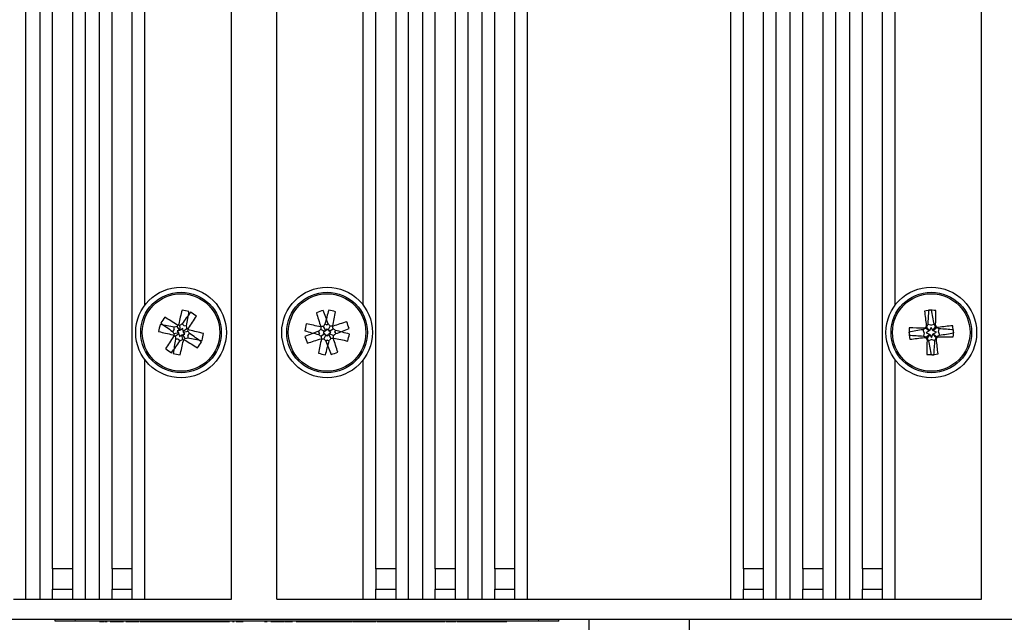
# Model space of a CAD drawing. Header units: millimetres. Extents: x 5 to 418, y 2 to 292.
# Tile 60 of 67: x 330 to 362, y 110 to 130. Entities that reach past the tile are written whole.
import ezdxf

# ---------------------------------------------------------------- set-up
doc = ezdxf.new("R2010")
doc.units = ezdxf.units.MM
doc.layers.add('SLD-0', color=7, linetype='Continuous')
doc.styles.add('SLDTEXTSTYLE1', font='TXT', dxfattribs={"width": 0.605})
doc.dimstyles.new('SLDDIMSTYLE1', dxfattribs={"dimtxt": 3.5, "dimasz": 3.302, "dimexe": 0, "dimexo": 0.0625, "dimgap": 0.875, "dimtad": 1, "dimlfac": 3, "dimrnd": 1e-09, "dimzin": 12, "dimdsep": 46, "dimtxsty": 'SLDTEXTSTYLE1', "dimsah": 1, "dimcen": 0.09, "dimadec": 0, "dimazin": 3, "dimtfac": 1, "dimtofl": 0, "dimtmove": 0, "dimatfit": 3, "dimfxl": 1, "dimfrac": 2, "dimtolj": 1, "dimtzin": 12, "dimarcsym": 0})

# ---------------------------------------------------------------- blocks, each defined once
blk = doc.blocks.new('_D_10')
at = {"layer": 'SLD-0', "color": 7}
for p, q in [((310.464, 109.89), (310.464, 68.556)), ((389.131, 109.89), (389.131, 68.556)), ((389.131, 69.556), (310.464, 69.556))]:
    blk.add_line(p, q, dxfattribs=at)
for points in [[(310.464, 69.556), (313.766, 69.048), (313.766, 70.064)], [(389.131, 69.556), (385.829, 70.064), (385.829, 69.048)]]:
    blk.add_solid(points, dxfattribs=at)
at = {"layer": 'SLD-0', "color": 7, "insert": (345.787, 74.068), "char_height": 3.5, "attachment_point": 1, "style": 'SLDTEXTSTYLE1'}
blk.add_mtext('236', dxfattribs=at)

msp = doc.modelspace()

# ---------------------------------------------------------------- linework, layer by layer
at = {"color": 7, "linetype": 'Continuous', "lineweight": 25}
for p, q in [((329.8319, 110.5563), (329.8319, 237.3897)), ((330.2972, 110.5563), (330.2972, 237.3897)), ((330.7146, 111.5563), (330.7146, 237.3897)), ((331.3812, 111.5563), (331.3812, 237.3897)), ((331.7986, 110.5563), (331.7986, 237.3897)), ((332.2638, 110.5563), (332.2638, 237.3897)), ((332.6812, 111.5563), (332.6812, 237.3897)), ((333.3479, 111.5563), (333.3479, 237.3897)), ((336.6305, 110.5563), (336.6305, 237.3897)), ((338.1305, 110.5563), (338.1305, 237.3897)), ((341.4131, 111.5563), (341.4131, 237.3897)), ((342.0798, 111.5563), (342.0798, 237.3897)), ((342.4972, 110.5563), (342.4972, 237.3897)), ((342.9624, 110.5563), (342.9624, 237.3897)), ((343.3798, 111.5563), (343.3798, 237.3897)), ((344.0465, 111.5563), (344.0465, 237.3897)), ((344.4638, 110.5563), (344.4638, 237.3897)), ((344.9291, 110.5563), (344.9291, 237.3897)), ((345.3465, 111.5563), (345.3465, 237.3897)), ((346.0131, 111.5563), (346.0131, 237.3897)), ((346.4305, 110.5563), (346.4305, 237.3897)), ((353.1638, 110.5563), (353.1638, 237.3897)), ((353.5812, 111.5563), (353.5812, 237.3897)), ((354.2479, 111.5563), (354.2479, 237.3897)), ((354.6653, 110.5563), (354.6653, 237.3897)), ((355.1305, 110.5563), (355.1305, 237.3897)), ((355.5479, 111.5563), (355.5479, 237.3897)), ((356.2146, 111.5563), (356.2146, 237.3897)), ((356.6319, 110.5563), (356.6319, 237.3897)), ((357.0972, 110.5563), (357.0972, 237.3897)), ((357.5146, 111.5563), (357.5146, 237.3897)), ((358.1812, 111.5563), (358.1812, 237.3897)), ((361.4638, 110.5563), (361.4638, 237.3897)), ((333.7653, 120.2916), (333.7653, 146.1544)), ((340.9958, 120.2916), (340.9958, 146.1544)), ((358.5986, 120.2916), (358.5986, 146.1544)), ((334.9485, 119.4701), (334.9198, 119.6199)), ((335.0594, 119.616), (334.9993, 119.675)), ((335.0594, 119.616), (335.1436, 119.6141)), ((339.7839, 119.6448), (339.7288, 119.6689)), ((339.7839, 119.6448), (339.8361, 119.6745)), ((359.7848, 119.6267), (359.6774, 119.6511)), ((359.7848, 119.6267), (359.8891, 119.6621)), ((334.7375, 119.4852), (334.6785, 119.4251)), ((334.8834, 119.3743), (334.7336, 119.3456)), ((334.7375, 119.4852), (334.7394, 119.5694)), ((334.8955, 119.3446), (334.7682, 119.2606)), ((334.9188, 119.458), (334.8339, 119.4445)), ((334.8339, 119.4445), (334.8834, 119.3743)), ((334.9188, 119.458), (334.8348, 119.5854)), ((334.8834, 119.3743), (334.8788, 119.3551)), ((334.8788, 119.3551), (334.8955, 119.3446)), ((334.8955, 119.3446), (334.909, 119.2597)), ((334.909, 119.2597), (334.9792, 119.3093)), ((334.9293, 119.4747), (334.9188, 119.458)), ((334.9485, 119.4701), (334.9293, 119.4747)), ((335.0187, 119.5196), (334.9485, 119.4701)), ((334.9792, 119.3093), (335.0079, 119.1594)), ((334.9792, 119.3093), (334.9984, 119.3046)), ((334.9984, 119.3046), (335.0089, 119.3213)), ((335.0089, 119.3213), (335.0938, 119.3348)), ((335.0089, 119.3213), (335.0929, 119.194)), ((335.0322, 119.4347), (335.0187, 119.5196)), ((335.0322, 119.4347), (335.1595, 119.5187)), ((335.0489, 119.4242), (335.0322, 119.4347)), ((335.0443, 119.405), (335.1941, 119.4337)), ((335.0443, 119.405), (335.0489, 119.4242)), ((335.0938, 119.3348), (335.0443, 119.405)), ((335.1902, 119.2941), (335.1883, 119.21)), ((335.1902, 119.2941), (335.2492, 119.3542)), ((339.542, 119.3764), (339.5123, 119.4286)), ((339.542, 119.3764), (339.5179, 119.3213)), ((339.7234, 119.4252), (339.5859, 119.4913)), ((339.7275, 119.3467), (339.5977, 119.2666)), ((339.7234, 119.4252), (339.6733, 119.3832)), ((339.6733, 119.3832), (339.7275, 119.3467)), ((339.7542, 119.4594), (339.6741, 119.5892)), ((339.7617, 119.3159), (339.6955, 119.1784)), ((339.7241, 119.4555), (339.7234, 119.4252)), ((339.7542, 119.4594), (339.7241, 119.4555)), ((339.7275, 119.3467), (339.7313, 119.3166)), ((339.7313, 119.3166), (339.7617, 119.3159)), ((339.7907, 119.5136), (339.7542, 119.4594)), ((339.7617, 119.3159), (339.8036, 119.2658)), ((339.8327, 119.4634), (339.7907, 119.5136)), ((339.8036, 119.2658), (339.8402, 119.32)), ((339.8327, 119.4634), (339.8988, 119.6009)), ((339.863, 119.4627), (339.8327, 119.4634)), ((339.8402, 119.32), (339.8703, 119.3238)), ((339.8402, 119.32), (339.9202, 119.1901)), ((339.8669, 119.4326), (339.863, 119.4627)), ((339.8669, 119.4326), (339.9967, 119.5127)), ((339.9211, 119.3961), (339.8669, 119.4326)), ((339.8703, 119.3238), (339.871, 119.3542)), ((339.871, 119.3542), (339.9211, 119.3961)), ((339.871, 119.3542), (340.0084, 119.288)), ((340.0523, 119.403), (340.0765, 119.458)), ((340.0523, 119.403), (340.082, 119.3507)), ((359.5602, 119.3773), (359.5248, 119.4816)), ((359.5602, 119.3773), (359.5358, 119.2699)), ((359.7314, 119.4384), (359.6089, 119.5293)), ((359.7368, 119.3343), (359.6244, 119.2312)), ((359.7314, 119.4384), (359.6278, 119.3808)), ((359.6278, 119.3808), (359.7368, 119.3343)), ((359.7418, 119.45), (359.6387, 119.5624)), ((359.7484, 119.3239), (359.6576, 119.2014)), ((359.7333, 119.4472), (359.7314, 119.4384)), ((359.7418, 119.45), (359.7333, 119.4472)), ((359.7368, 119.3343), (359.7396, 119.3258)), ((359.7396, 119.3258), (359.7484, 119.3239)), ((359.7884, 119.559), (359.7418, 119.45)), ((359.7484, 119.3239), (359.806, 119.2203)), ((359.8459, 119.4554), (359.7884, 119.559)), ((359.806, 119.2203), (359.8525, 119.3293)), ((359.8459, 119.4554), (359.9368, 119.578)), ((359.8547, 119.4535), (359.8459, 119.4554)), ((359.8525, 119.3293), (359.8611, 119.3321)), ((359.8525, 119.3293), (359.9556, 119.2169)), ((359.8575, 119.445), (359.8547, 119.4535)), ((359.8575, 119.445), (359.9699, 119.5481)), ((359.9665, 119.3985), (359.8575, 119.445)), ((359.8611, 119.3321), (359.8629, 119.3409)), ((359.8629, 119.3409), (359.9665, 119.3985)), ((359.8629, 119.3409), (359.9855, 119.25)), ((360.0342, 119.402), (360.0586, 119.5094)), ((360.0342, 119.402), (360.0696, 119.2977)), ((334.8683, 119.1634), (334.7841, 119.1652)), ((334.8683, 119.1634), (334.9284, 119.1043)), ((339.8105, 119.1345), (339.7582, 119.1048)), ((339.8105, 119.1345), (339.8655, 119.1104)), ((359.8095, 119.1527), (359.7052, 119.1172)), ((359.8095, 119.1527), (359.9169, 119.1283)), ((333.7653, 110.5563), (333.7653, 118.4878)), ((340.9958, 110.5563), (340.9958, 118.4878)), ((358.5986, 110.5563), (358.5986, 118.4878)), ((330.7146, 111.5563), (330.7146, 110.8897)), ((331.3812, 111.5563), (330.7146, 111.5563)), ((331.3812, 110.8897), (331.3812, 111.5563)), ((332.6812, 111.5563), (332.6812, 110.8897)), ((333.3479, 111.5563), (332.6812, 111.5563)), ((333.3479, 110.8897), (333.3479, 111.5563)), ((341.4131, 111.5563), (341.4131, 110.8897)), ((342.0798, 111.5563), (341.4131, 111.5563)), ((342.0798, 110.8897), (342.0798, 111.5563)), ((343.3798, 111.5563), (343.3798, 110.8897)), ((344.0465, 111.5563), (343.3798, 111.5563)), ((344.0465, 110.8897), (344.0465, 111.5563)), ((345.3465, 111.5563), (345.3465, 110.8897)), ((346.0131, 111.5563), (345.3465, 111.5563)), ((346.0131, 110.8897), (346.0131, 111.5563)), ((353.5812, 111.5563), (353.5812, 110.8897)), ((354.2479, 111.5563), (353.5812, 111.5563)), ((354.2479, 110.8897), (354.2479, 111.5563)), ((355.5479, 111.5563), (355.5479, 110.8897)), ((356.2146, 111.5563), (355.5479, 111.5563)), ((356.2146, 110.8897), (356.2146, 111.5563)), ((357.5146, 111.5563), (357.5146, 110.8897)), ((358.1812, 111.5563), (357.5146, 111.5563)), ((358.1812, 110.8897), (358.1812, 111.5563)), ((330.7146, 110.5563), (330.7146, 110.8897)), ((330.7146, 110.8897), (331.3812, 110.8897)), ((331.3812, 110.5563), (331.3812, 110.8897)), ((332.6812, 110.5563), (332.6812, 110.8897)), ((332.6812, 110.8897), (333.3479, 110.8897)), ((333.3479, 110.5563), (333.3479, 110.8897)), ((341.4131, 110.5563), (341.4131, 110.8897)), ((341.4131, 110.8897), (342.0798, 110.8897)), ((342.0798, 110.5563), (342.0798, 110.8897)), ((343.3798, 110.5563), (343.3798, 110.8897)), ((343.3798, 110.8897), (344.0465, 110.8897)), ((344.0465, 110.5563), (344.0465, 110.8897)), ((345.3465, 110.5563), (345.3465, 110.8897)), ((345.3465, 110.8897), (346.0131, 110.8897)), ((346.0131, 110.5563), (346.0131, 110.8897)), ((353.5812, 110.5563), (353.5812, 110.8897)), ((353.5812, 110.8897), (354.2479, 110.8897)), ((354.2479, 110.5563), (354.2479, 110.8897)), ((355.5479, 110.5563), (355.5479, 110.8897)), ((355.5479, 110.8897), (356.2146, 110.8897)), ((356.2146, 110.5563), (356.2146, 110.8897)), ((357.5146, 110.5563), (357.5146, 110.8897)), ((357.5146, 110.8897), (358.1812, 110.8897)), ((358.1812, 110.5563), (358.1812, 110.8897)), ((329.4146, 110.5563), (329.8319, 110.5563)), ((329.8319, 110.5563), (330.2972, 110.5563)), ((330.2972, 110.5563), (330.7146, 110.5563)), ((330.7146, 110.5563), (331.3812, 110.5563)), ((331.3812, 110.5563), (331.7986, 110.5563)), ((331.7986, 110.5563), (332.2638, 110.5563)), ((332.2638, 110.5563), (332.6812, 110.5563)), ((332.6812, 110.5563), (333.3479, 110.5563)), ((333.3479, 110.5563), (333.7653, 110.5563)), ((333.7653, 110.5563), (336.6305, 110.5563)), ((338.1305, 110.5563), (340.9958, 110.5563)), ((340.9958, 110.5563), (341.4131, 110.5563)), ((341.4131, 110.5563), (342.0798, 110.5563)), ((342.0798, 110.5563), (342.4972, 110.5563)), ((342.4972, 110.5563), (342.9624, 110.5563)), ((342.9624, 110.5563), (343.3798, 110.5563)), ((343.3798, 110.5563), (344.0465, 110.5563)), ((344.0465, 110.5563), (344.4638, 110.5563)), ((344.4638, 110.5563), (344.9291, 110.5563)), ((344.9291, 110.5563), (345.3465, 110.5563)), ((345.3465, 110.5563), (346.0131, 110.5563)), ((346.0131, 110.5563), (346.4305, 110.5563)), ((346.4305, 110.5563), (353.1638, 110.5563)), ((353.1638, 110.5563), (353.5812, 110.5563)), ((353.5812, 110.5563), (354.2479, 110.5563)), ((354.2479, 110.5563), (354.6653, 110.5563)), ((354.6653, 110.5563), (355.1305, 110.5563)), ((355.1305, 110.5563), (355.5479, 110.5563)), ((355.5479, 110.5563), (356.2146, 110.5563)), ((356.2146, 110.5563), (356.6319, 110.5563)), ((356.6319, 110.5563), (357.0972, 110.5563)), ((357.0972, 110.5563), (357.5146, 110.5563)), ((357.5146, 110.5563), (358.1812, 110.5563)), ((358.1812, 110.5563), (358.5986, 110.5563)), ((358.5986, 110.5563), (361.4638, 110.5563)), ((311.7972, 109.8897), (387.7972, 109.8897)), ((330.7972, 109.823), (330.7972, 109.8897)), ((347.4638, 109.823), (347.4638, 109.8897)), ((348.4638, 109.8897), (348.4638, 92.9722)), ((351.7972, 92.9722), (351.7972, 109.8897)), ((331.4638, 109.823), (330.7972, 109.823)), ((346.7972, 109.823), (331.4638, 109.823)), ((332.2673, 109.8197), (332.2673, 109.823)), ((332.2673, 109.8197), (332.294, 109.8197)), ((332.294, 109.8197), (332.294, 109.823)), ((332.3506, 109.8197), (332.3506, 109.823)), ((332.425, 109.8197), (332.425, 109.823)), ((332.4382, 109.8197), (332.4382, 109.823)), ((332.4382, 109.8197), (332.5237, 109.8197)), ((332.5237, 109.8197), (332.5237, 109.823)), ((332.6177, 109.8197), (332.6177, 109.823)), ((332.6177, 109.8197), (332.7032, 109.8197)), ((332.7032, 109.8197), (332.7032, 109.823)), ((332.7288, 109.8197), (332.7288, 109.823)), ((332.9027, 109.8197), (332.9027, 109.823)), ((333.0621, 109.8197), (333.0621, 109.823)), ((333.1305, 109.8197), (333.1305, 109.823)), ((333.1309, 109.8197), (333.1309, 109.823)), ((333.1332, 109.8197), (333.1332, 109.823)), ((333.3453, 109.8197), (333.3453, 109.823)), ((333.575, 109.8197), (333.575, 109.823)), ((333.6082, 109.8197), (333.6082, 109.823)), ((333.6082, 109.8197), (333.8646, 109.8197)), ((333.8646, 109.8197), (333.8646, 109.823)), ((333.8646, 109.8197), (333.9586, 109.8197)), ((333.9586, 109.8197), (333.9586, 109.823)), ((333.9586, 109.8197), (334.2141, 109.8197)), ((334.2141, 109.8197), (334.2141, 109.823)), ((334.2141, 109.8197), (334.4017, 109.8197)), ((334.4017, 109.8197), (334.4017, 109.823)), ((334.4017, 109.8197), (334.4724, 109.8197)), ((334.4724, 109.8197), (334.4724, 109.823)), ((334.4724, 109.8197), (334.5036, 109.8197)), ((334.5036, 109.8197), (334.5036, 109.823)), ((334.5036, 109.8197), (334.5303, 109.8197)), ((334.5303, 109.8197), (334.5303, 109.823)), ((334.587, 109.8197), (334.587, 109.823)), ((334.6614, 109.8197), (334.6614, 109.823)), ((334.6746, 109.8197), (334.6746, 109.823)), ((334.6746, 109.8197), (334.76, 109.8197)), ((334.76, 109.8197), (334.76, 109.823)), ((334.8399, 109.8197), (334.8399, 109.823)), ((334.8399, 109.8197), (334.8541, 109.8197)), ((334.8541, 109.8197), (334.8541, 109.823)), ((334.8541, 109.8197), (334.9395, 109.8197)), ((334.9395, 109.8197), (334.9395, 109.823)), ((334.9652, 109.8197), (334.9652, 109.823)), ((335.139, 109.8197), (335.139, 109.823)), ((335.29, 109.8197), (335.3015, 109.8197)), ((335.2985, 109.8197), (335.2985, 109.823)), ((335.3015, 109.8197), (335.3015, 109.823)), ((335.3015, 109.8197), (335.3869, 109.8197)), ((335.3669, 109.8197), (335.3669, 109.823)), ((335.3869, 109.8197), (335.4107, 109.8197)), ((335.5697, 109.8197), (335.5697, 109.823)), ((335.6861, 109.8197), (335.7002, 109.8197)), ((335.7002, 109.8197), (335.7002, 109.823)), ((335.7002, 109.8197), (335.7857, 109.8197)), ((335.7857, 109.8197), (335.7857, 109.823)), ((335.7857, 109.8197), (335.8019, 109.8197)), ((335.8019, 109.8197), (335.8019, 109.823)), ((335.8019, 109.8197), (336.0413, 109.8197)), ((336.0413, 109.8197), (336.0413, 109.823)), ((336.0413, 109.8197), (336.1391, 109.8197)), ((336.1391, 109.8197), (336.1391, 109.823)), ((336.1447, 109.8197), (336.1447, 109.823)), ((336.3583, 109.8197), (336.3583, 109.823)), ((336.5072, 109.8197), (336.5072, 109.823)), ((336.572, 109.8197), (336.572, 109.823)), ((336.669, 109.8197), (336.669, 109.823)), ((336.669, 109.8197), (336.7273, 109.8197)), ((336.7857, 109.8197), (336.7857, 109.823)), ((336.7857, 109.8197), (336.8712, 109.8197)), ((336.8712, 109.8197), (336.8712, 109.823)), ((337.025, 109.8197), (337.025, 109.823)), ((337.7259, 109.8197), (337.7259, 109.823)), ((337.7259, 109.8197), (337.8113, 109.8197)), ((337.8113, 109.8197), (337.8113, 109.823)), ((337.931, 109.8197), (337.931, 109.823)), ((337.9314, 109.8197), (337.9314, 109.823)), ((337.9337, 109.8197), (337.9337, 109.823)), ((338.1457, 109.8197), (338.1457, 109.823)), ((338.3754, 109.8197), (338.3754, 109.823)), ((338.4011, 109.8197), (338.4011, 109.823)), ((338.4011, 109.8197), (338.4278, 109.8197)), ((338.4278, 109.8197), (338.4278, 109.823)), ((338.4844, 109.8197), (338.4844, 109.823)), ((338.5588, 109.8197), (338.5588, 109.823)), ((338.572, 109.8197), (338.572, 109.823)), ((338.572, 109.8197), (338.6575, 109.8197)), ((338.6575, 109.8197), (338.6575, 109.823)), ((338.7771, 109.8197), (338.7771, 109.823)), ((338.7771, 109.8197), (338.8626, 109.8197)), ((338.8626, 109.8197), (338.8626, 109.823)), ((339.0107, 109.8197), (339.0107, 109.823)), ((339.1655, 109.8197), (339.1655, 109.823)), ((339.1703, 109.8197), (339.1703, 109.823)), ((339.1759, 109.8197), (339.2502, 109.8197)), ((339.2502, 109.8197), (339.2502, 109.823)), ((339.2502, 109.8197), (339.2758, 109.8197)), ((339.2643, 109.8197), (339.2643, 109.823)), ((339.4552, 109.8197), (339.4552, 109.823)), ((339.6575, 109.8197), (339.6575, 109.823)), ((339.7259, 109.8197), (339.7259, 109.823)), ((339.9167, 109.8197), (339.9167, 109.823)), ((340.0855, 109.8197), (340.1273, 109.8197)), ((340.119, 109.8197), (340.119, 109.823)), ((340.1391, 109.8197), (340.1391, 109.823)), ((340.1391, 109.8197), (340.1862, 109.8197)), ((340.1874, 109.8197), (340.1874, 109.823)), ((340.1878, 109.8197), (340.1878, 109.823)), ((340.1901, 109.8197), (340.1901, 109.823)), ((340.4021, 109.8197), (340.4021, 109.823)), ((340.6318, 109.8197), (340.6318, 109.823)), ((340.6519, 109.8197), (340.6519, 109.823)), ((340.6575, 109.8197), (340.6575, 109.823)), ((340.6575, 109.8197), (340.6842, 109.8197)), ((340.6842, 109.8197), (340.6842, 109.823)), ((340.7408, 109.8197), (340.7408, 109.823)), ((340.8152, 109.8197), (340.8152, 109.823)), ((340.8284, 109.8197), (340.8284, 109.823)), ((340.8284, 109.8197), (340.9139, 109.8197)), ((340.9139, 109.8197), (340.9139, 109.823)), ((341.0079, 109.8197), (341.0079, 109.823)), ((341.2158, 109.8197), (341.2158, 109.823)), ((341.3412, 109.8197), (341.3412, 109.823)), ((341.3412, 109.8197), (341.4267, 109.8197)), ((341.4267, 109.8197), (341.4267, 109.823)), ((341.5579, 109.8197), (341.5579, 109.823)), ((341.6006, 109.8197), (341.6006, 109.823)), ((341.6608, 109.8197), (341.6608, 109.823)), ((341.7544, 109.8197), (341.7715, 109.8197)), ((341.7715, 109.8197), (341.7715, 109.823)), ((341.7715, 109.8197), (341.8314, 109.8197)), ((341.8081, 109.8197), (341.8081, 109.823)), ((341.8314, 109.8197), (341.8399, 109.8197)), ((342.0269, 109.8197), (342.0269, 109.823)), ((342.2184, 109.8197), (342.2184, 109.823)), ((342.2269, 109.8197), (342.2269, 109.823)), ((342.3156, 109.8197), (342.3156, 109.823)), ((342.3156, 109.8197), (342.4011, 109.8197)), ((342.4011, 109.8197), (342.4011, 109.823)), ((342.4987, 109.8197), (342.4987, 109.823)), ((342.575, 109.8197), (342.6091, 109.8197)), ((342.6233, 109.8197), (342.6233, 109.823)), ((342.6233, 109.8197), (342.7088, 109.8197)), ((342.7088, 109.8197), (342.7088, 109.823)), ((342.7669, 109.8197), (342.7669, 109.823)), ((342.7801, 109.8197), (342.7801, 109.823)), ((342.7801, 109.8197), (342.8284, 109.8197)), ((342.8284, 109.8197), (342.8284, 109.823)), ((342.8284, 109.8197), (342.9139, 109.8197)), ((342.9139, 109.8197), (342.9139, 109.823)), ((342.9823, 109.8197), (342.9823, 109.823)), ((343.0425, 109.8197), (343.0425, 109.823)), ((343.0677, 109.8197), (343.0707, 109.8197)), ((343.1532, 109.8197), (343.1532, 109.823)), ((343.1532, 109.8197), (343.213, 109.8197)), ((343.213, 109.8197), (343.213, 109.823)), ((343.2188, 109.8197), (343.2188, 109.823)), ((343.2188, 109.8197), (343.2488, 109.8197)), ((343.2643, 109.8197), (343.2643, 109.823)), ((343.2643, 109.8197), (343.3498, 109.8197)), ((343.3498, 109.8197), (343.3498, 109.823)), ((343.3754, 109.8197), (343.3754, 109.823)), ((343.5493, 109.8197), (343.5493, 109.823)), ((343.7088, 109.8197), (343.7088, 109.823)), ((343.7344, 109.8197), (343.7344, 109.823)), ((343.7344, 109.8197), (343.7611, 109.8197)), ((343.7611, 109.8197), (343.7611, 109.823)), ((343.8177, 109.8197), (343.8177, 109.823)), ((343.8921, 109.8197), (343.8921, 109.823)), ((343.9053, 109.8197), (343.9053, 109.823)), ((343.9053, 109.8197), (343.9908, 109.8197)), ((343.9908, 109.8197), (343.9908, 109.823)), ((344.0848, 109.8197), (344.0848, 109.823)), ((344.0852, 109.8197), (344.0852, 109.823)), ((344.0875, 109.8197), (344.0875, 109.823)), ((344.2996, 109.8197), (344.2996, 109.823)), ((344.5293, 109.8197), (344.5293, 109.823)), ((344.5976, 109.8197), (344.5976, 109.823)), ((344.8056, 109.8197), (344.8056, 109.823)), ((344.931, 109.8197), (344.931, 109.823)), ((344.931, 109.8197), (345.0165, 109.8197)), ((345.0165, 109.8197), (345.0165, 109.823)), ((345.0233, 109.8197), (345.0233, 109.823)), ((345.0365, 109.8197), (345.0365, 109.823)), ((345.0365, 109.8197), (345.122, 109.8197)), ((345.119, 109.8197), (345.119, 109.823)), ((345.4353, 109.8197), (345.4353, 109.823)), ((345.7515, 109.8197), (345.7515, 109.823)), ((345.7544, 109.8197), (345.7544, 109.823)), ((347.4638, 109.823), (346.7972, 109.823))]:
    msp.add_line(p, q, dxfattribs=at)
at = {"color": 7, "linetype": 'Continuous', "lineweight": 18}
for p, q in [((331.4638, 109.823), (331.4638, 109.8897)), ((346.7972, 109.823), (346.7972, 109.8897))]:
    msp.add_line(p, q, dxfattribs=at)
at = {"color": 7, "linetype": 'Continuous', "lineweight": 25}
for centre, radius in [((334.9638, 119.3897), 1.5), ((334.9638, 119.3897), 1.3333), ((334.9638, 119.3897), 1.2833), ((339.7972, 119.3897), 1.5), ((339.7972, 119.3897), 1.3333), ((339.7972, 119.3897), 1.2833), ((359.7972, 119.3897), 1.5), ((359.7972, 119.3897), 1.3333), ((359.7972, 119.3897), 1.2833)]:
    msp.add_circle(centre, radius, dxfattribs=at)
for centre, radius, start, end in [((350.7792, 116.164), 16.2736, 165.88763, 167.57019), ((331.6539, 103.2612), 17.1987, 78.01295, 78.79234), ((348.3286, 110.3391), 16.2736, 143.30977, 144.99232), ((319.1564, 122.6537), 16.2736, 349.2351, 350.91766), ((325.7152, 105.7681), 17.1987, 55.43508, 56.21448), ((345.2404, 103.8508), 17.1987, 108.91549, 109.69489), ((355.0241, 124.7443), 16.2736, 196.79018, 198.47273), ((324.5574, 114.0719), 16.2736, 20.13765, 21.8202), ((355.5072, 115.685), 16.2736, 164.14686, 165.82942), ((335.9988, 103.3691), 17.1987, 76.27218, 77.05157), ((324.0962, 123.1323), 16.2736, 347.49433, 349.17689), ((362.2145, 103.1034), 17.1987, 98.05287, 98.83226), ((375.7603, 121.7788), 16.2736, 185.92755, 187.61011), ((375.9239, 118.712), 16.2736, 175.00949, 176.69205), ((359.086, 102.9404), 17.1987, 87.13481, 87.9142), ((343.8283, 117.0392), 16.2736, 9.27502, 10.95758), ((343.6722, 120.1064), 16.2736, 358.35696, 0.03952), ((351.0924, 116.0797), 17.1987, 168.01295, 168.79234), ((331.6999, 103.5822), 16.2736, 79.2351, 80.91766), ((348.5854, 110.1411), 17.1987, 145.43508, 146.21448), ((344.0145, 132.7544), 16.2736, 233.30977, 234.99232), ((325.8809, 106.0469), 16.2736, 56.65724, 58.33979), ((330.9523, 102.7425), 17.3375, 76.77114, 77.09072), ((349.45, 110.2588), 17.3375, 147.13671, 147.45629), ((344.834, 105.3968), 17.3375, 124.55885, 124.87842), ((318.0523, 116.7023), 17.3375, 9.349, 9.66858), ((321.6211, 128.4726), 16.2736, 326.65724, 328.33979), ((355.8177, 115.5913), 17.1987, 166.27218, 167.05157), ((336.0545, 103.6886), 16.2736, 77.49433, 79.17689), ((353.9993, 109.8229), 17.3375, 145.39594, 145.71552), ((326.6666, 108.3984), 17.3375, 40.25155, 40.57113), ((322.8118, 117.2172), 17.3375, 7.60824, 7.92781), ((345.1518, 104.1628), 16.2736, 106.79018, 108.47273), ((324.2583, 113.9465), 17.1987, 18.91549, 19.69489), ((376.5352, 115.7757), 17.3375, 167.17663, 167.49621), ((375.5477, 112.6708), 17.3375, 156.25857, 156.57814), ((344.8305, 111.0698), 17.3375, 29.38892, 29.7085), ((343.5256, 114.0552), 17.3375, 18.47086, 18.79044), ((362.1863, 103.4265), 16.2736, 95.92755, 97.61011), ((343.5109, 116.9724), 17.1987, 8.05287, 8.83226), ((338.1896, 135.205), 16.2736, 255.88763, 257.57019), ((348.9567, 129.2599), 17.3375, 214.55885, 214.87842), ((344.0947, 133.8758), 17.3375, 237.13671, 237.45629), ((351.611, 115.3781), 17.3375, 166.77114, 167.09072), ((337.6512, 102.4782), 17.3375, 99.349, 99.66858), ((325.833, 104.9035), 17.3375, 57.13671, 57.45629), ((318.3167, 123.4012), 17.3375, 346.77114, 347.09072), ((320.971, 109.5195), 17.3375, 34.55885, 34.87842), ((331.7381, 103.5743), 16.2736, 75.88763, 77.57019), ((325.9132, 106.0249), 16.2736, 53.30977, 54.99232), ((318.8353, 122.6996), 17.1987, 348.01295, 348.79234), ((343.5018, 135.0997), 16.2736, 254.14686, 255.82942), ((345.1149, 104.1499), 16.2736, 110.13765, 111.8202), ((350.7885, 106.2591), 17.3375, 130.25155, 130.57113), ((349.3639, 133.5917), 17.3375, 235.39594, 235.71552), ((341.9696, 102.4043), 17.3375, 97.60824, 97.92781), ((356.9163, 118.9948), 17.3375, 178.03926, 178.35883), ((339.4023, 102.2705), 17.3375, 88.03926, 88.35883), ((330.2305, 105.1876), 17.3375, 55.39594, 55.71552), ((322.678, 119.7846), 17.3375, 358.03926, 358.35883), ((328.8059, 132.5203), 17.3375, 310.25155, 310.57113), ((336.0925, 103.6796), 16.2736, 74.14686, 75.82942), ((334.4794, 134.6295), 16.2736, 290.13765, 291.8202), ((323.7767, 123.188), 17.1987, 346.27218, 347.05157), ((362.1476, 103.4208), 16.2736, 99.27502, 100.95758), ((376.0834, 121.807), 17.1987, 188.05287, 188.83226), ((376.2465, 118.6785), 17.1987, 177.13481, 177.9142), ((360.4748, 135.5164), 16.2736, 265.00949, 266.69205), ((359.0805, 103.2646), 16.2736, 88.35696, 90.03952), ((368.117, 104.423), 17.3375, 119.38892, 119.7085), ((365.1316, 103.1181), 17.3375, 108.47086, 108.79044), ((356.1832, 102.6517), 17.3375, 77.17663, 77.49621), ((353.0783, 103.6392), 17.3375, 66.25857, 66.57814), ((351.4774, 134.3564), 17.3375, 299.38892, 299.7085), ((359.1195, 103.263), 16.2736, 85.00949, 86.69205), ((357.4467, 135.3586), 16.2736, 279.27502, 280.95758), ((343.3479, 120.1008), 17.1987, 357.13481, 357.9142), ((348.3066, 110.3067), 16.2736, 146.65724, 148.33979), ((321.5991, 128.4403), 16.2736, 323.30977, 324.99232), ((350.7713, 116.1257), 16.2736, 169.2351, 170.91766), ((351.8754, 122.0771), 17.3375, 189.349, 189.66858), ((325.0936, 133.3825), 17.3375, 304.55885, 304.87842), ((319.1485, 122.6154), 16.2736, 345.88763, 347.57019), ((338.9754, 136.0369), 17.3375, 256.77114, 257.09072), ((320.4777, 128.5206), 17.3375, 327.13671, 327.45629), ((332.2765, 136.3012), 17.3375, 279.349, 279.66858), ((344.0468, 132.7325), 16.2736, 236.65724, 238.33979), ((338.2278, 135.1971), 16.2736, 259.2351, 260.91766), ((321.3423, 128.6383), 17.1987, 325.43508, 326.21448), ((355.336, 124.8329), 17.1987, 198.91549, 199.69489), ((334.4426, 134.6166), 16.2736, 286.79018, 288.47273), ((355.4982, 115.647), 16.2736, 167.49433, 169.17689), ((356.7825, 121.5621), 17.3375, 187.60824, 187.92781), ((340.1921, 136.5088), 17.3375, 268.03926, 268.35883), ((352.9278, 130.381), 17.3375, 220.25155, 220.57113), ((324.0871, 123.0943), 16.2736, 344.14686, 345.82942), ((355.037, 124.7074), 16.2736, 200.13765, 201.8202), ((325.5951, 128.9564), 17.3375, 325.39594, 325.71552), ((337.6248, 136.375), 17.3375, 277.60824, 277.92781), ((324.5703, 114.035), 16.2736, 16.79018, 18.47273), ((343.5399, 135.0907), 16.2736, 257.49433, 259.17689), ((357.4081, 135.3528), 16.2736, 275.92755, 277.61011), ((366.516, 135.1402), 17.3375, 246.25857, 246.57814), ((363.4112, 136.1277), 17.3375, 257.17663, 257.49621), ((376.0688, 124.7241), 17.3375, 198.47086, 198.79044), ((375.9222, 118.673), 16.2736, 178.35696, 180.03952), ((374.7639, 127.7095), 17.3375, 209.38892, 209.7085), ((375.7661, 121.7401), 16.2736, 189.27502, 190.95758), ((343.6705, 120.0673), 16.2736, 355.00949, 356.69205), ((344.0467, 126.1085), 17.3375, 336.25857, 336.57814), ((354.4627, 135.6613), 17.3375, 288.47086, 288.79044), ((343.0592, 123.0037), 17.3375, 347.17663, 347.49621), ((343.834, 117.0006), 16.2736, 5.92755, 7.61011), ((360.5139, 135.5147), 16.2736, 268.35696, 270.03952), ((344.2125, 133.0113), 17.1987, 235.43508, 236.21448), ((338.2738, 135.5182), 17.1987, 258.01295, 258.79234), ((343.5955, 135.4102), 17.1987, 256.27218, 257.05157), ((334.354, 134.9285), 17.1987, 288.91549, 289.69489), ((360.5083, 135.839), 17.1987, 267.13481, 267.9142), ((357.3799, 135.6759), 17.1987, 278.05287, 278.83226)]:
    msp.add_arc(centre, radius, start, end, dxfattribs=at)
for points, knots in [([(332.294, 109.8197), (332.3037, 109.8197), (332.3211, 109.8197), (332.3416, 109.8197), (332.3506, 109.8197)], [0, 0, 0, 0, 0.5601157, 1, 1, 1, 1]), ([(332.3506, 109.8197), (332.3602, 109.8197), (332.3794, 109.8197), (332.4015, 109.8197), (332.408, 109.8197), (332.4102, 109.8197)], [0, 0, 0, 0, 0.39524203, 0.7909078, 1, 1, 1, 1]), ([(332.425, 109.8197), (332.4293, 109.8197), (332.4371, 109.8197), (332.4379, 109.8197), (332.4382, 109.8197)], [0, 0, 0, 0, 0.5598877, 1, 1, 1, 1]), ([(332.7032, 109.8197), (332.71, 109.8197), (332.7221, 109.8197), (332.7267, 109.8197), (332.7288, 109.8197)], [0, 0, 0, 0, 0.5596973, 1, 1, 1, 1]), ([(332.7288, 109.8197), (332.758, 109.8197), (332.8101, 109.8197), (332.8744, 109.8197), (332.9027, 109.8197)], [0, 0, 0, 0, 0.5599714, 1, 1, 1, 1]), ([(332.9027, 109.8197), (332.925, 109.8197), (332.9695, 109.8197), (333.0248, 109.8197), (333.0576, 109.8197), (333.0606, 109.8197), (333.0621, 109.8197)], [0, 0, 0, 0, 0.2808155, 0.5596902, 0.7796958, 1, 1, 1, 1]), ([(333.1332, 109.8197), (333.1428, 109.8197), (333.162, 109.8197), (333.2366, 109.8197), (333.3041, 109.8197), (333.3453, 109.8197)], [0, 0, 0, 0, 0.28061317, 0.56083289, 1, 1, 1, 1]), ([(333.3453, 109.8197), (333.3813, 109.8197), (333.4532, 109.8197), (333.5337, 109.8197), (333.5705, 109.8197), (333.5735, 109.8197), (333.575, 109.8197)], [0, 0, 0, 0, 0.2799521, 0.5586609, 0.7789943, 1, 1, 1, 1]), ([(334.5303, 109.8197), (334.5401, 109.8197), (334.5575, 109.8197), (334.578, 109.8197), (334.587, 109.8197)], [0, 0, 0, 0, 0.5601157, 1, 1, 1, 1]), ([(334.587, 109.8197), (334.5966, 109.8197), (334.6158, 109.8197), (334.6379, 109.8197), (334.6444, 109.8197), (334.6466, 109.8197)], [0, 0, 0, 0, 0.395242, 0.7909078, 1, 1, 1, 1]), ([(334.6177, 109.8197), (334.6186, 109.8197), (334.6205, 109.8197), (334.6324, 109.8197), (334.6467, 109.8197), (334.6471, 109.8197)], [0, 0, 0, 0, 0.4953193, 0.9859437, 1, 1, 1, 1]), ([(334.6614, 109.8197), (334.6657, 109.8197), (334.6734, 109.8197), (334.6742, 109.8197), (334.6746, 109.8197)], [0, 0, 0, 0, 0.5598877, 1, 1, 1, 1]), ([(334.76, 109.8197), (334.7659, 109.8197), (334.7925, 109.8197), (334.8369, 109.8197), (334.8388, 109.8197), (334.8399, 109.8197)], [0, 0, 0, 0, 0.0993358, 0.4485856, 1, 1, 1, 1]), ([(334.9395, 109.8197), (334.9463, 109.8197), (334.9584, 109.8197), (334.9631, 109.8197), (334.9652, 109.8197)], [0, 0, 0, 0, 0.5596973, 1, 1, 1, 1]), ([(334.9652, 109.8197), (334.9943, 109.8197), (335.0464, 109.8197), (335.1107, 109.8197), (335.139, 109.8197)], [0, 0, 0, 0, 0.5599714, 1, 1, 1, 1]), ([(335.139, 109.8197), (335.1614, 109.8197), (335.2058, 109.8197), (335.2611, 109.8197), (335.2939, 109.8197), (335.297, 109.8197), (335.2985, 109.8197)], [0, 0, 0, 0, 0.2808155, 0.5596902, 0.7796958, 1, 1, 1, 1]), ([(335.3669, 109.8197), (335.3687, 109.8197), (335.3722, 109.8197), (335.4177, 109.8197), (335.4884, 109.8197), (335.5426, 109.8197), (335.5697, 109.8197)], [0, 0, 0, 0, 0.2809584, 0.5603519, 0.7803823, 1, 1, 1, 1]), ([(335.5697, 109.8197), (335.5849, 109.8197), (335.6151, 109.8197), (335.6642, 109.8197), (335.6866, 109.8197), (335.7002, 109.8197)], [0, 0, 0, 0, 0.2803833, 0.56056065, 1, 1, 1, 1]), ([(336.1447, 109.8197), (336.1473, 109.8197), (336.1506, 109.8197), (336.207, 109.8197), (336.2486, 109.8197), (336.3018, 109.8197), (336.3395, 109.8197), (336.3583, 109.8197)], [0, 0, 0, 0, 0.4991147, 0.6244582, 0.7495538, 0.8746582, 1, 1, 1, 1]), ([(336.3583, 109.8197), (336.3904, 109.8197), (336.4477, 109.8197), (336.489, 109.8197), (336.5072, 109.8197)], [0, 0, 0, 0, 0.5597157, 1, 1, 1, 1]), ([(336.5072, 109.8197), (336.53, 109.8197), (336.5707, 109.8197), (336.5716, 109.8197), (336.572, 109.8197)], [0, 0, 0, 0, 0.5579733, 1, 1, 1, 1]), ([(336.8712, 109.8197), (336.8976, 109.8197), (336.9448, 109.8197), (337.0005, 109.8197), (337.025, 109.8197)], [0, 0, 0, 0, 0.5596859, 1, 1, 1, 1]), ([(337.9337, 109.8197), (337.9433, 109.8197), (337.9624, 109.8197), (338.0371, 109.8197), (338.1045, 109.8197), (338.1457, 109.8197)], [0, 0, 0, 0, 0.2806132, 0.5608329, 1, 1, 1, 1]), ([(338.1457, 109.8197), (338.1818, 109.8197), (338.2537, 109.8197), (338.3341, 109.8197), (338.371, 109.8197), (338.374, 109.8197), (338.3754, 109.8197)], [0, 0, 0, 0, 0.2799521, 0.5586609, 0.7789943, 1, 1, 1, 1]), ([(338.4278, 109.8197), (338.4375, 109.8197), (338.4549, 109.8197), (338.4754, 109.8197), (338.4844, 109.8197)], [0, 0, 0, 0, 0.5601157, 1, 1, 1, 1]), ([(338.4844, 109.8197), (338.494, 109.8197), (338.5132, 109.8197), (338.5353, 109.8197), (338.5418, 109.8197), (338.544, 109.8197)], [0, 0, 0, 0, 0.395242, 0.7909078, 1, 1, 1, 1]), ([(338.5588, 109.8197), (338.5631, 109.8197), (338.5709, 109.8197), (338.5717, 109.8197), (338.572, 109.8197)], [0, 0, 0, 0, 0.5598877, 1, 1, 1, 1]), ([(338.8626, 109.8197), (338.884, 109.8197), (338.9222, 109.8197), (338.9836, 109.8197), (339.0107, 109.8197)], [0, 0, 0, 0, 0.5594657, 1, 1, 1, 1]), ([(339.0107, 109.8197), (339.0306, 109.8197), (339.0704, 109.8197), (339.1212, 109.8197), (339.1538, 109.8197), (339.1616, 109.8197), (339.1655, 109.8197)], [0, 0, 0, 0, 0.2802863, 0.5601857, 0.7796074, 1, 1, 1, 1]), ([(339.2643, 109.8197), (339.2684, 109.8197), (339.2767, 109.8197), (339.3482, 109.8197), (339.4146, 109.8197), (339.4552, 109.8197)], [0, 0, 0, 0, 0.279926, 0.5600378, 1, 1, 1, 1]), ([(339.4552, 109.8197), (339.4822, 109.8197), (339.536, 109.8197), (339.605, 109.8197), (339.6436, 109.8197), (339.6528, 109.8197), (339.6575, 109.8197)], [0, 0, 0, 0, 0.2807392, 0.5592969, 0.7793109, 1, 1, 1, 1]), ([(339.5846, 109.8197), (339.622, 109.8197), (339.6754, 109.8197), (339.7129, 109.8197), (339.724, 109.8197)], [0, 0, 0, 0, 0.7017672, 1, 1, 1, 1]), ([(339.7259, 109.8197), (339.73, 109.8197), (339.7382, 109.8197), (339.8097, 109.8197), (339.8761, 109.8197), (339.9167, 109.8197)], [0, 0, 0, 0, 0.279926, 0.5600378, 1, 1, 1, 1]), ([(339.9167, 109.8197), (339.9437, 109.8197), (339.9975, 109.8197), (340.0665, 109.8197), (340.1051, 109.8197), (340.1144, 109.8197), (340.119, 109.8197)], [0, 0, 0, 0, 0.2807392, 0.5592969, 0.7793109, 1, 1, 1, 1]), ([(340.1901, 109.8197), (340.1997, 109.8197), (340.2189, 109.8197), (340.2935, 109.8197), (340.3609, 109.8197), (340.4021, 109.8197)], [0, 0, 0, 0, 0.2806132, 0.5608329, 1, 1, 1, 1]), ([(340.4021, 109.8197), (340.4382, 109.8197), (340.5101, 109.8197), (340.5905, 109.8197), (340.6274, 109.8197), (340.6304, 109.8197), (340.6318, 109.8197)], [0, 0, 0, 0, 0.2799521, 0.5586609, 0.7789943, 1, 1, 1, 1]), ([(340.5883, 109.8197), (340.6014, 109.8197), (340.621, 109.8197), (340.6373, 109.8197), (340.6428, 109.8197)], [0, 0, 0, 0, 0.6672104, 1, 1, 1, 1]), ([(340.6842, 109.8197), (340.6939, 109.8197), (340.7114, 109.8197), (340.7318, 109.8197), (340.7408, 109.8197)], [0, 0, 0, 0, 0.5601157, 1, 1, 1, 1]), ([(340.7408, 109.8197), (340.7504, 109.8197), (340.7697, 109.8197), (340.7917, 109.8197), (340.7982, 109.8197), (340.8004, 109.8197)], [0, 0, 0, 0, 0.39524203, 0.7909078, 1, 1, 1, 1]), ([(340.8152, 109.8197), (340.8195, 109.8197), (340.8273, 109.8197), (340.8281, 109.8197), (340.8284, 109.8197)], [0, 0, 0, 0, 0.5598877, 1, 1, 1, 1]), ([(340.8943, 109.8197), (340.9277, 109.8197), (340.9947, 109.8197), (341.0729, 109.8197), (341.0817, 109.8197), (341.0864, 109.8197)], [0, 0, 0, 0, 0.3171727, 0.6351072, 1, 1, 1, 1]), ([(340.9348, 109.8197), (340.9554, 109.8197), (340.9958, 109.8197), (341.031, 109.8197), (341.0404, 109.8197), (341.045, 109.8197)], [0, 0, 0, 0, 0.3431597, 0.6710767, 1, 1, 1, 1]), ([(341.0079, 109.8197), (341.0104, 109.8197), (341.0154, 109.8197), (341.0614, 109.8197), (341.1349, 109.8197), (341.1889, 109.8197), (341.2158, 109.8197)], [0, 0, 0, 0, 0.2807503, 0.5602778, 0.7801608, 1, 1, 1, 1]), ([(341.1161, 109.8197), (341.125, 109.8197), (341.139, 109.8197), (341.1726, 109.8197), (341.1849, 109.8197)], [0, 0, 0, 0, 0.6331576, 1, 1, 1, 1]), ([(341.2158, 109.8197), (341.2298, 109.8197), (341.2577, 109.8197), (341.3035, 109.8197), (341.3269, 109.8197), (341.3412, 109.8197)], [0, 0, 0, 0, 0.2803784, 0.5605766, 1, 1, 1, 1]), ([(341.4542, 109.8197), (341.4762, 109.8197), (341.522, 109.8197), (341.553, 109.8197), (341.5562, 109.8197), (341.5579, 109.8197)], [0, 0, 0, 0, 0.3177227, 0.6583417, 1, 1, 1, 1]), ([(341.5322, 109.8197), (341.5323, 109.8197), (341.5326, 109.8197), (341.5502, 109.8197), (341.5827, 109.8197), (341.6027, 109.8197), (341.6091, 109.8197)], [0, 0, 0, 0, 0.3180229, 0.63201, 0.8801715, 1, 1, 1, 1]), ([(341.6006, 109.8197), (341.6117, 109.8197), (341.6316, 109.8197), (341.6519, 109.8197), (341.6608, 109.8197)], [0, 0, 0, 0, 0.5600783, 1, 1, 1, 1]), ([(341.6608, 109.8197), (341.6743, 109.8197), (341.7011, 109.8197), (341.7396, 109.8197), (341.7765, 109.8197), (341.7736, 109.8197), (341.7715, 109.8197)], [0, 0, 0, 0, 0.1874327, 0.3738211, 0.5594622, 1, 1, 1, 1]), ([(341.8081, 109.8197), (341.8081, 109.8197), (341.808, 109.8197), (341.8532, 109.8197), (341.9403, 109.8197), (341.998, 109.8197), (342.0269, 109.8197)], [0, 0, 0, 0, 0.2819396, 0.5588842, 0.7789428, 1, 1, 1, 1]), ([(341.9339, 109.8197), (341.9351, 109.8197), (341.9374, 109.8197), (341.9899, 109.8197), (342.0565, 109.8197), (342.0973, 109.8197), (342.1099, 109.8197)], [0, 0, 0, 0, 0.3198795, 0.6368528, 0.8873638, 1, 1, 1, 1]), ([(342.0269, 109.8197), (342.0529, 109.8197), (342.1049, 109.8197), (342.1733, 109.8197), (342.2151, 109.8197), (342.2173, 109.8197), (342.2184, 109.8197)], [0, 0, 0, 0, 0.2809988, 0.5607872, 0.7798426, 1, 1, 1, 1]), ([(342.1417, 109.8197), (342.1514, 109.8197), (342.1707, 109.8197), (342.234, 109.8197), (342.2879, 109.8197), (342.3156, 109.8197)], [0, 0, 0, 0, 0.32693156, 0.65340473, 1, 1, 1, 1]), ([(342.4011, 109.8197), (342.4012, 109.8197), (342.4015, 109.8197), (342.419, 109.8197), (342.458, 109.8197), (342.4851, 109.8197), (342.4987, 109.8197)], [0, 0, 0, 0, 0.2816799, 0.5597852, 0.7795872, 1, 1, 1, 1]), ([(342.4987, 109.8197), (342.513, 109.8197), (342.5416, 109.8197), (342.5803, 109.8197), (342.6211, 109.8197), (342.6224, 109.8197), (342.6233, 109.8197)], [0, 0, 0, 0, 0.1872728, 0.3743615, 0.56054, 1, 1, 1, 1]), ([(342.7088, 109.8197), (342.7128, 109.8197), (342.7265, 109.8197), (342.7434, 109.8197), (342.7499, 109.8197), (342.7521, 109.8197)], [0, 0, 0, 0, 0.21801358, 0.72963191, 1, 1, 1, 1]), ([(342.7669, 109.8197), (342.7712, 109.8197), (342.779, 109.8197), (342.7797, 109.8197), (342.7801, 109.8197)], [0, 0, 0, 0, 0.5598877, 1, 1, 1, 1]), ([(342.9139, 109.8197), (342.9268, 109.8197), (342.9403, 109.8197), (342.9629, 109.8197), (342.9639, 109.8197)], [0, 0, 0, 0, 0.9577392, 1, 1, 1, 1]), ([(342.9823, 109.8197), (342.9934, 109.8197), (343.0133, 109.8197), (343.0336, 109.8197), (343.0425, 109.8197)], [0, 0, 0, 0, 0.5600783, 1, 1, 1, 1]), ([(343.0425, 109.8197), (343.0559, 109.8197), (343.0827, 109.8197), (343.1213, 109.8197), (343.1582, 109.8197), (343.1553, 109.8197), (343.1532, 109.8197)], [0, 0, 0, 0, 0.1874327, 0.3738211, 0.5594622, 1, 1, 1, 1]), ([(343.3498, 109.8197), (343.3566, 109.8197), (343.3687, 109.8197), (343.3734, 109.8197), (343.3754, 109.8197)], [0, 0, 0, 0, 0.55969728, 1, 1, 1, 1]), ([(343.3754, 109.8197), (343.4046, 109.8197), (343.4567, 109.8197), (343.521, 109.8197), (343.5493, 109.8197)], [0, 0, 0, 0, 0.5599714, 1, 1, 1, 1]), ([(343.5493, 109.8197), (343.5716, 109.8197), (343.6161, 109.8197), (343.6714, 109.8197), (343.7042, 109.8197), (343.7072, 109.8197), (343.7088, 109.8197)], [0, 0, 0, 0, 0.2808155, 0.5596902, 0.7796958, 1, 1, 1, 1]), ([(343.7611, 109.8197), (343.7709, 109.8197), (343.7883, 109.8197), (343.8087, 109.8197), (343.8177, 109.8197)], [0, 0, 0, 0, 0.5601157, 1, 1, 1, 1]), ([(343.8177, 109.8197), (343.8273, 109.8197), (343.8466, 109.8197), (343.8687, 109.8197), (343.8751, 109.8197), (343.8774, 109.8197)], [0, 0, 0, 0, 0.395242, 0.7909078, 1, 1, 1, 1]), ([(343.8921, 109.8197), (343.8965, 109.8197), (343.9042, 109.8197), (343.905, 109.8197), (343.9053, 109.8197)], [0, 0, 0, 0, 0.5598877, 1, 1, 1, 1]), ([(343.9908, 109.8197), (343.9964, 109.8197), (344.0149, 109.8197), (344.0438, 109.8197), (344.064, 109.8197)], [0, 0, 0, 0, 0.3043968, 1, 1, 1, 1]), ([(344.0875, 109.8197), (344.0971, 109.8197), (344.1163, 109.8197), (344.1909, 109.8197), (344.2584, 109.8197), (344.2996, 109.8197)], [0, 0, 0, 0, 0.2806132, 0.5608329, 1, 1, 1, 1]), ([(344.2996, 109.8197), (344.3356, 109.8197), (344.4075, 109.8197), (344.488, 109.8197), (344.5249, 109.8197), (344.5278, 109.8197), (344.5293, 109.8197)], [0, 0, 0, 0, 0.27995211, 0.55866091, 0.77899431, 1, 1, 1, 1]), ([(344.3981, 109.8197), (344.4077, 109.8197), (344.4269, 109.8197), (344.5015, 109.8197), (344.569, 109.8197), (344.6102, 109.8197)], [0, 0, 0, 0, 0.2806132, 0.5608329, 1, 1, 1, 1]), ([(344.5976, 109.8197), (344.6002, 109.8197), (344.6051, 109.8197), (344.6511, 109.8197), (344.7246, 109.8197), (344.7786, 109.8197), (344.8056, 109.8197)], [0, 0, 0, 0, 0.2807503, 0.5602778, 0.7801608, 1, 1, 1, 1]), ([(344.8056, 109.8197), (344.8195, 109.8197), (344.8474, 109.8197), (344.8932, 109.8197), (344.9167, 109.8197), (344.931, 109.8197)], [0, 0, 0, 0, 0.2803784, 0.5605766, 1, 1, 1, 1]), ([(344.8923, 109.8197), (344.9018, 109.8197), (344.9125, 109.8197), (344.9252, 109.8197), (344.9265, 109.8197)], [0, 0, 0, 0, 0.8927409, 1, 1, 1, 1]), ([(345.0233, 109.8197), (345.0276, 109.8197), (345.0354, 109.8197), (345.0362, 109.8197), (345.0365, 109.8197)], [0, 0, 0, 0, 0.5598877, 1, 1, 1, 1]), ([(345.119, 109.8197), (345.1232, 109.8197), (345.1316, 109.8197), (345.2093, 109.8197), (345.3204, 109.8197), (345.397, 109.8197), (345.4353, 109.8197)], [0, 0, 0, 0, 0.280353, 0.5595023, 0.7796353, 1, 1, 1, 1]), ([(345.4353, 109.8197), (345.4834, 109.8197), (345.5797, 109.8197), (345.6863, 109.8197), (345.7416, 109.8197), (345.7482, 109.8197), (345.7515, 109.8197)], [0, 0, 0, 0, 0.2796, 0.5587653, 0.7793103, 1, 1, 1, 1])]:
    msp.add_open_spline(points, degree=3, knots=knots, dxfattribs=at)

# ---------------------------------------------------------------- dimensions: what is measured, and where the dimension line sits
at = {"layer": 'SLD-0', "color": 7}
dim = msp.add_linear_dim(base=(310.4638, 69.5563), p1=(389.1305, 109.8897), p2=(310.4638, 109.8897), dimstyle='SLDDIMSTYLE1', dxfattribs=at)
dim.commit()
dim.dimension.update_dxf_attribs({"geometry": '_D_10', "text_midpoint": (349.7972, 69.5563), "dimtype": 160})

doc.saveas('drawing.dxf')
